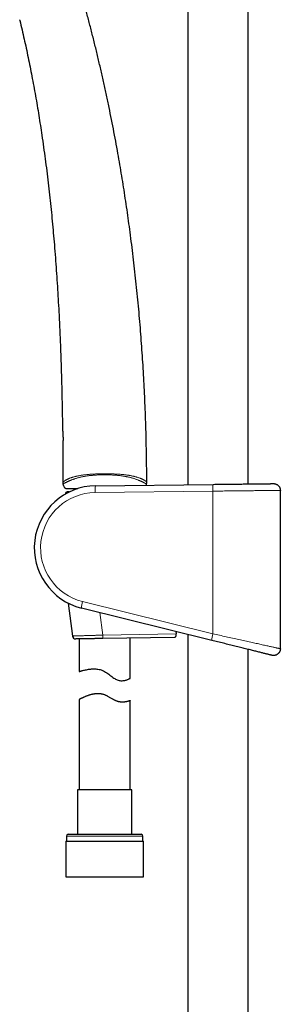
# Model space of a CAD drawing. Header units: millimetres. Extents: x 8 to 976, y 12 to 967.
# Tile 10 of 256: x 86 to 163, y 490 to 780. Entities that reach past the tile are written whole.
import ezdxf

# ---------------------------------------------------------------- set-up
doc = ezdxf.new("R2010")
doc.units = ezdxf.units.MM

msp = doc.modelspace()

# ---------------------------------------------------------------- linework, layer by layer
at = {"color": 7, "linetype": 'Continuous', "lineweight": 30}
for p, q in [((135.75, 935.08), (135.75, 642.89)), ((153.55, 643.11), (153.55, 928.51)), ((108.46, 642.57), (143.24, 642.98)), ((99.52, 640.21), (99.53, 640.12)), ((99.53, 641.78), (99.54, 641.78)), ((100.68, 640.73), (100.02, 640.73)), ((102.05, 641.73), (102.05, 641.33)), ((163.04, 594.48), (163.04, 641.2)), ((100.32, 607.96), (101.59, 598.23)), ((142.78, 596.94), (104.27, 606.48)), ((132.19, 599.57), (132.28, 598.85)), ((135.75, 598.68), (135.75, 335.99)), ((103.65, 597.38), (103.65, 587.78)), ((131.74, 597.84), (110.59, 597.49)), ((118.65, 585.75), (118.65, 597.63)), ((153.55, 335.99), (153.55, 594.28)), ((163.04, 594.48), (163.04, 594.48)), ((103.65, 579.53), (103.65, 552.86)), ((118.65, 552.86), (118.65, 579.17)), ((103.1, 552.86), (103.1, 539.73)), ((119.2, 552.86), (103.1, 552.86)), ((119.2, 539.73), (119.2, 552.86)), ((99.67, 537.73), (99.67, 527.23)), ((99.67, 537.73), (122.62, 537.73)), ((99.85, 539.23), (99.85, 537.73)), ((100.35, 539.73), (121.95, 539.73)), ((122.45, 537.73), (122.45, 539.23)), ((122.62, 527.23), (122.62, 537.73)), ((99.67, 527.23), (122.62, 527.23))]:
    msp.add_line(p, q, dxfattribs=at)
at = {"color": 252, "linetype": 'Continuous', "lineweight": 0}
for p, q in [((99.68, 640.21), (99.52, 640.21)), ((99.65, 641.73), (99.62, 641.74)), ((143.09, 640.98), (108.31, 640.57)), ((143.09, 640.98), (143.09, 598.88)), ((104.58, 608.42), (143.09, 598.88)), ((110.57, 598.49), (109.7, 605.13)), ((110.57, 598.49), (132.28, 598.85)), ((122.45, 539.23), (99.85, 539.23))]:
    msp.add_line(p, q, dxfattribs=at)
at = {"color": 7, "linetype": 'Continuous', "lineweight": 30, "flags": 128}
for points in [[(143.24, 642.98), (143.67, 642.99), (144.11, 642.99), (144.54, 643), (144.98, 643), (145.41, 643.01), (145.84, 643.01), (146.28, 643.02), (146.71, 643.02), (147.14, 643.03), (147.57, 643.04), (147.99, 643.04), (148.42, 643.05), (148.84, 643.05), (149.26, 643.06), (149.67, 643.06), (150.08, 643.07), (150.49, 643.07), (150.9, 643.07), (151.29, 643.08), (151.69, 643.08), (152.08, 643.09), (152.46, 643.09), (152.84, 643.1), (153.21, 643.1), (153.58, 643.11), (153.94, 643.11), (154.3, 643.12), (154.64, 643.12), (154.98, 643.12), (155.32, 643.13), (155.64, 643.13), (155.96, 643.13), (156.27, 643.14), (156.57, 643.14), (156.87, 643.15), (157.15, 643.15), (157.43, 643.15), (157.69, 643.16), (157.95, 643.16), (158.2, 643.16), (158.44, 643.16), (158.67, 643.17), (158.89, 643.17), (159.1, 643.17), (159.29, 643.17), (159.48, 643.18), (159.66, 643.18), (159.83, 643.18), (159.99, 643.18), (160.13, 643.18), (160.27, 643.19), (160.39, 643.19), (160.51, 643.19), (160.61, 643.19), (160.7, 643.19), (160.78, 643.19), (160.85, 643.19), (160.9, 643.19), (160.95, 643.19), (160.98, 643.19), (161.01, 643.19), (161.02, 643.19)], [(110.59, 597.49), (110.35, 597.49), (110.11, 597.49), (109.87, 597.48), (109.63, 597.48), (109.4, 597.47), (109.16, 597.47), (108.93, 597.47), (108.69, 597.46), (108.46, 597.46), (108.23, 597.46), (108.01, 597.45), (107.78, 597.45), (107.56, 597.44), (107.34, 597.44), (107.12, 597.44), (106.91, 597.43), (106.7, 597.43), (106.49, 597.43), (106.29, 597.42), (106.09, 597.42), (105.89, 597.42), (105.7, 597.41), (105.51, 597.41), (105.33, 597.41), (105.15, 597.41), (104.98, 597.4), (104.81, 597.4), (104.65, 597.4), (104.49, 597.4), (104.34, 597.39), (104.2, 597.39), (104.06, 597.39), (103.92, 597.39), (103.79, 597.38), (103.67, 597.38), (103.55, 597.38), (103.44, 597.38), (103.34, 597.38), (103.24, 597.37), (103.15, 597.37), (103.07, 597.37), (102.99, 597.37), (102.92, 597.37), (102.86, 597.37), (102.8, 597.37), (102.75, 597.37), (102.71, 597.37), (102.67, 597.37), (102.64, 597.36), (102.62, 597.36), (102.61, 597.36), (102.6, 597.36), (102.6, 597.36)], [(160.56, 592.54), (160.55, 592.55), (160.53, 592.55), (160.49, 592.56), (160.45, 592.57), (160.39, 592.58), (160.32, 592.6), (160.24, 592.62), (160.15, 592.64), (160.05, 592.67), (159.94, 592.7), (159.81, 592.73), (159.68, 592.76), (159.53, 592.8), (159.37, 592.84), (159.2, 592.88), (159.03, 592.92), (158.84, 592.97), (158.64, 593.02), (158.43, 593.07), (158.21, 593.12), (157.98, 593.18), (157.74, 593.24), (157.49, 593.3), (157.24, 593.37), (156.97, 593.43), (156.69, 593.5), (156.41, 593.57), (156.12, 593.64), (155.81, 593.72), (155.5, 593.79), (155.19, 593.87), (154.86, 593.95), (154.53, 594.04), (154.19, 594.12), (153.84, 594.21), (153.49, 594.29), (153.13, 594.38), (152.76, 594.47), (152.39, 594.57), (152.01, 594.66), (151.62, 594.76), (151.23, 594.85), (150.84, 594.95), (150.44, 595.05), (150.03, 595.15), (149.63, 595.25), (149.22, 595.35), (148.8, 595.45), (148.38, 595.56), (147.96, 595.66), (147.54, 595.77), (147.11, 595.87), (146.68, 595.98), (146.25, 596.08), (145.82, 596.19), (145.39, 596.3), (144.95, 596.41), (144.52, 596.51), (144.08, 596.62), (143.65, 596.73), (143.22, 596.84), (142.78, 596.94)], [(103.65, 587.78), (103.65, 587.78), (103.66, 587.79), (103.7, 587.8), (103.75, 587.81), (103.83, 587.84), (103.93, 587.86), (104.05, 587.9), (104.19, 587.94), (104.35, 587.98), (104.53, 588.03), (104.73, 588.08), (104.96, 588.13), (105.2, 588.19), (105.45, 588.25), (105.73, 588.3), (106.02, 588.36), (106.33, 588.41), (106.66, 588.46), (107.01, 588.49), (107.28, 588.52), (107.57, 588.53), (107.86, 588.54), (108.16, 588.54), (108.48, 588.53), (108.81, 588.5), (109.14, 588.46), (109.48, 588.4), (109.81, 588.32), (110.14, 588.22), (110.47, 588.1), (110.8, 587.96), (111.11, 587.8), (111.42, 587.62), (111.73, 587.42), (112.05, 587.19), (112.35, 586.97), (112.65, 586.73), (112.95, 586.5), (113.25, 586.27), (113.56, 586.04), (113.86, 585.83), (114.11, 585.67), (114.36, 585.52), (114.62, 585.4), (114.87, 585.29), (115.12, 585.2), (115.38, 585.13), (115.63, 585.09), (115.88, 585.06), (116.11, 585.05), (116.34, 585.06), (116.6, 585.08), (116.84, 585.11), (117.07, 585.15), (117.29, 585.2), (117.49, 585.26), (117.67, 585.32), (117.85, 585.39), (118.01, 585.45), (118.16, 585.51), (118.28, 585.57), (118.39, 585.62), (118.48, 585.66), (118.55, 585.7), (118.61, 585.73), (118.64, 585.74), (118.65, 585.75), (118.65, 585.75)]]:
    msp.add_lwpolyline(points, dxfattribs=at)
at = {"color": 252, "linetype": 'Continuous', "lineweight": 0, "flags": 128}
for points in [[(163.04, 641.2), (163.03, 641.2), (163, 641.19), (162.97, 641.19), (162.91, 641.19), (162.85, 641.19), (162.77, 641.19), (162.69, 641.19), (162.58, 641.19), (162.47, 641.19), (162.34, 641.19), (162.2, 641.19), (162.05, 641.18), (161.89, 641.18), (161.71, 641.18), (161.52, 641.18), (161.32, 641.18), (161.11, 641.17), (160.89, 641.17), (160.65, 641.17), (160.41, 641.17), (160.15, 641.16), (159.88, 641.16), (159.61, 641.16), (159.32, 641.16), (159.02, 641.15), (158.71, 641.15), (158.39, 641.15), (158.06, 641.14), (157.72, 641.14), (157.37, 641.14), (157.02, 641.13), (156.65, 641.13), (156.28, 641.12), (155.89, 641.12), (155.51, 641.12), (155.11, 641.11), (154.7, 641.11), (154.29, 641.1), (153.87, 641.1), (153.45, 641.09), (153.02, 641.09), (152.58, 641.08), (152.14, 641.08), (151.69, 641.07), (151.23, 641.07), (150.78, 641.07), (150.31, 641.06), (149.85, 641.06), (149.38, 641.05), (148.91, 641.05), (148.43, 641.04), (147.95, 641.04), (147.47, 641.03), (146.99, 641.03), (146.5, 641.02), (146.02, 641.01), (145.53, 641.01), (145.04, 641), (144.56, 641), (144.07, 640.99), (143.58, 640.99), (143.09, 640.98)], [(101.59, 598.23), (101.59, 598.23), (101.6, 598.23), (101.61, 598.24), (101.63, 598.24), (101.66, 598.24), (101.7, 598.24), (101.74, 598.24), (101.79, 598.24), (101.85, 598.24), (101.91, 598.24), (101.98, 598.25), (102.06, 598.25), (102.15, 598.25), (102.24, 598.25), (102.34, 598.26), (102.44, 598.26), (102.55, 598.26), (102.67, 598.27), (102.79, 598.27), (102.92, 598.27), (103.06, 598.28), (103.2, 598.28), (103.35, 598.29), (103.51, 598.29), (103.66, 598.29), (103.83, 598.3), (104, 598.3), (104.18, 598.31), (104.36, 598.31), (104.54, 598.32), (104.73, 598.33), (104.93, 598.33), (105.13, 598.34), (105.33, 598.34), (105.54, 598.35), (105.76, 598.35), (105.97, 598.36), (106.19, 598.37), (106.42, 598.37), (106.64, 598.38), (106.87, 598.39), (107.11, 598.39), (107.34, 598.4), (107.58, 598.41), (107.82, 598.41), (108.06, 598.42), (108.31, 598.43), (108.56, 598.44), (108.8, 598.44), (109.05, 598.45), (109.31, 598.46), (109.56, 598.46), (109.81, 598.47), (110.06, 598.48), (110.32, 598.49), (110.57, 598.49)], [(110.57, 598.49), (110.57, 598.41), (110.58, 598.32), (110.58, 598.24), (110.58, 598.15), (110.58, 598.07), (110.58, 597.99), (110.58, 597.92), (110.58, 597.85), (110.58, 597.79), (110.58, 597.73), (110.59, 597.68), (110.59, 597.63), (110.59, 597.59), (110.59, 597.55), (110.59, 597.53), (110.59, 597.51), (110.59, 597.5), (110.59, 597.49)], [(143.09, 598.88), (143.58, 598.78), (144.07, 598.67), (144.56, 598.56), (145.04, 598.45), (145.53, 598.35), (146.02, 598.24), (146.5, 598.13), (146.99, 598.03), (147.47, 597.92), (147.95, 597.81), (148.43, 597.71), (148.91, 597.6), (149.38, 597.5), (149.85, 597.39), (150.31, 597.29), (150.78, 597.19), (151.23, 597.09), (151.69, 596.99), (152.14, 596.89), (152.58, 596.79), (153.02, 596.7), (153.45, 596.6), (153.87, 596.51), (154.29, 596.41), (154.7, 596.32), (155.11, 596.23), (155.51, 596.15), (155.89, 596.06), (156.28, 595.98), (156.65, 595.89), (157.02, 595.81), (157.37, 595.73), (157.72, 595.66), (158.06, 595.58), (158.39, 595.51), (158.71, 595.44), (159.02, 595.37), (159.32, 595.31), (159.61, 595.24), (159.88, 595.18), (160.15, 595.12), (160.41, 595.06), (160.65, 595.01), (160.89, 594.96), (161.11, 594.91), (161.32, 594.86), (161.52, 594.82), (161.71, 594.78), (161.89, 594.74), (162.05, 594.7), (162.2, 594.67), (162.34, 594.64), (162.47, 594.61), (162.58, 594.58), (162.69, 594.56), (162.77, 594.54), (162.85, 594.53), (162.91, 594.51), (162.97, 594.5), (163, 594.49), (163.03, 594.49), (163.04, 594.48)]]:
    msp.add_lwpolyline(points, dxfattribs=at)
at = {"color": 7, "linetype": 'Continuous', "lineweight": 30}
for centre, radius, start, end in [((108.67, 624.26), 18.32, 90.6813, 256.095), ((100.18, 643.56), 1.4, 180.0653, 198.2736), ((122.18, 643.62), 1.4, 337.5445, 0.1808), ((100.02, 640.23), 0.5, 90, 182.4813), ((102.58, 598.36), 1, 187.4522, 270.9323), ((100.35, 539.23), 0.5, 90, 180), ((121.95, 539.23), 0.5, 0, 90)]:
    msp.add_arc(centre, radius, start, end, dxfattribs=at)
at = {"color": 252, "linetype": 'Continuous', "lineweight": 0}
for centre, radius, start, end in [((114.34, 641.14), 6.05, 166.3083, 185.378), ((149.12, 641.55), 6.05, 166.3087, 185.3776), ((108.51, 624.26), 16.32, 90.6813, 256.095), ((110.34, 606.5), 6.07, 161.561, 180.2079), ((148.85, 596.97), 6.07, 161.5618, 180.2073)]:
    msp.add_arc(centre, radius, start, end, dxfattribs=at)
at = {"color": 7, "linetype": 'Continuous', "lineweight": 30}
for points, knots in [([(123.58, 643.63), (123.57, 644.63), (123.56, 646.93), (123.52, 650.53), (123.45, 654.43), (123.36, 658.33), (123.23, 662.23), (123.09, 666.06), (122.92, 669.81), (122.74, 673.5), (122.53, 677.18), (122.29, 680.86), (122.04, 684.54), (121.76, 688.22), (121.45, 691.9), (121.12, 695.58), (120.77, 699.26), (120.39, 702.91), (119.99, 706.54), (119.58, 710.15), (119.13, 713.75), (118.68, 717.27), (118.21, 720.68), (117.74, 724.01), (117.24, 727.34), (116.73, 730.66), (116.19, 733.97), (115.63, 737.29), (115.03, 740.71), (114.39, 744.23), (113.71, 747.86), (112.99, 751.48), (112.25, 755.1), (111.49, 758.71), (110.69, 762.32), (109.87, 765.91), (109.03, 769.5), (108.15, 773.09), (107.26, 776.64), (106.35, 780.16), (105.41, 783.66), (104.65, 786.42), (104.19, 788.02), (104.07, 788.46)], [0, 0, 0, 0, 0.02053, 0.047102, 0.073695, 0.100306, 0.126934, 0.153579, 0.178714, 0.203861, 0.22902, 0.254188, 0.279366, 0.304552, 0.329745, 0.354944, 0.380148, 0.405357, 0.43012, 0.454885, 0.479652, 0.50442, 0.527346, 0.550272, 0.573198, 0.596122, 0.619044, 0.641964, 0.664881, 0.690086, 0.715287, 0.740482, 0.765672, 0.790855, 0.816032, 0.841202, 0.866364, 0.891518, 0.916664, 0.941353, 0.966033, 0.990704, 1, 1, 1, 1]), ([(86.02, 780.07), (86.04, 779.99), (86.28, 779), (86.73, 777.1), (87.35, 774.37), (87.95, 771.63), (88.53, 768.89), (89.09, 766.14), (89.64, 763.35), (90.17, 760.5), (90.7, 757.61), (91.2, 754.71), (91.68, 751.8), (92.14, 748.9), (92.61, 745.79), (93.09, 742.48), (93.57, 738.97), (94.02, 735.46), (94.45, 731.94), (94.85, 728.44), (95.22, 724.96), (95.57, 721.49), (95.89, 718.02), (96.21, 714.45), (96.5, 710.79), (96.79, 707.04), (97.05, 703.28), (97.28, 699.52), (97.5, 695.75), (97.71, 691.77), (97.91, 687.56), (98.09, 683.12), (98.24, 678.69), (98.38, 674.22), (98.49, 669.73), (98.58, 665.22), (98.64, 661.75), (98.67, 659.79), (98.67, 659.33)], [0, 0, 0, 0, 0.002073, 0.025081, 0.048098, 0.071123, 0.094157, 0.117202, 0.140256, 0.16442, 0.188595, 0.212781, 0.23698, 0.26119, 0.285411, 0.314492, 0.343589, 0.372701, 0.401827, 0.430968, 0.4596, 0.488244, 0.516897, 0.54556, 0.57652, 0.607487, 0.638459, 0.669434, 0.700409, 0.731382, 0.76788, 0.804367, 0.84084, 0.877293, 0.914465, 0.951607, 0.988712, 1, 1, 1, 1]), ([(98.67, 659.33), (98.67, 659.33), (98.67, 659.32), (98.67, 659.32), (98.67, 659.32), (98.67, 659.32), (98.68, 659.31), (98.68, 659.31), (98.68, 659.31), (98.68, 659.3), (98.68, 659.29), (98.68, 659.26), (98.68, 659.24), (98.69, 659.2), (98.69, 659.16), (98.69, 659.13), (98.7, 659.11), (98.7, 659.11)], [0, 0, 0, 0, 0.002007, 0.007651, 0.012522, 0.019498, 0.033349, 0.057145, 0.107178, 0.230587, 0.363382, 0.490087, 0.615583, 0.740409, 0.864656, 0.988338, 1, 1, 1, 1]), ([(98.68, 659.31), (98.68, 659.31), (98.68, 659.31), (98.68, 659.31), (98.68, 659.3), (98.68, 659.28), (98.68, 659.26), (98.68, 659.23), (98.69, 659.2), (98.69, 659.16), (98.69, 659.11), (98.7, 659.06), (98.71, 659), (98.71, 658.94), (98.72, 658.87), (98.72, 658.8), (98.73, 658.72), (98.74, 658.63), (98.75, 658.54), (98.75, 658.45), (98.76, 658.35), (98.77, 658.25), (98.78, 658.14), (98.78, 658.03), (98.79, 657.92), (98.8, 657.81), (98.8, 657.69), (98.81, 657.57), (98.81, 657.45), (98.82, 657.33), (98.82, 657.2), (98.82, 657.08), (98.83, 656.95), (98.83, 656.82), (98.83, 656.69), (98.83, 656.56), (98.83, 656.43), (98.83, 656.31), (98.83, 656.18), (98.83, 656.05), (98.83, 655.93), (98.82, 655.81), (98.82, 655.69), (98.82, 655.58), (98.81, 655.47), (98.81, 655.36), (98.8, 655.25), (98.8, 655.15), (98.79, 655.05), (98.79, 654.95), (98.78, 654.86), (98.78, 654.78), (98.77, 654.69), (98.77, 654.62), (98.76, 654.55), (98.76, 654.48), (98.75, 654.42), (98.75, 654.37), (98.74, 654.32), (98.74, 654.29), (98.74, 654.26), (98.74, 654.23), (98.74, 654.2), (98.73, 654.18), (98.73, 654.16), (98.73, 654.15), (98.73, 654.15), (98.73, 654.15), (98.73, 654.15)], [0, 0, 0, 0, 0.002545, 0.011049, 0.024136, 0.039531, 0.055496, 0.071577, 0.087662, 0.103719, 0.119733, 0.135698, 0.151567, 0.167751, 0.183839, 0.199909, 0.215974, 0.232043, 0.248124, 0.264226, 0.280332, 0.296317, 0.312331, 0.32839, 0.344467, 0.360529, 0.376548, 0.392498, 0.408348, 0.423893, 0.43954, 0.455325, 0.471233, 0.487243, 0.503333, 0.519478, 0.53565, 0.551818, 0.567948, 0.584017, 0.599998, 0.615872, 0.631621, 0.647236, 0.662837, 0.678782, 0.694806, 0.710887, 0.727, 0.74312, 0.759217, 0.775268, 0.791284, 0.807364, 0.82344, 0.839523, 0.855623, 0.871752, 0.887929, 0.89869, 0.907157, 0.923202, 0.939215, 0.955216, 0.971209, 0.987183, 0.995087, 1, 1, 1, 1]), ([(98.75, 654.35), (98.75, 654.34), (98.74, 654.31), (98.74, 654.27), (98.74, 654.24), (98.74, 654.21), (98.73, 654.18), (98.73, 654.16), (98.73, 654.15), (98.73, 654.15), (98.73, 654.15), (98.73, 654.15), (98.73, 654.14), (98.73, 654.14), (98.73, 654.14), (98.73, 654.13), (98.73, 654.13)], [0, 0, 0, 0, 0.083926, 0.207814, 0.332118, 0.456676, 0.581344, 0.706067, 0.83109, 0.958404, 0.974315, 0.983607, 0.987519, 0.990681, 0.997694, 1, 1, 1, 1]), ([(98.73, 654.13), (98.74, 653.32), (98.76, 651), (98.77, 647.48), (98.78, 644.77), (98.78, 643.55)], [0, 0, 0, 0, 0.230925, 0.656086, 1, 1, 1, 1]), ([(99.62, 641.74), (99.61, 641.74), (99.59, 641.75), (99.54, 641.77), (99.48, 641.82), (99.42, 641.88), (99.35, 641.96), (99.29, 642.06), (99.23, 642.16), (99.15, 642.32), (99.06, 642.53), (98.95, 642.81), (98.89, 643.01), (98.85, 643.12)], [0, 0, 0, 0, 0.015462, 0.049636, 0.098813, 0.149239, 0.220271, 0.291406, 0.36426, 0.437126, 0.612114, 0.787616, 1, 1, 1, 1]), ([(123.47, 643.09), (123.45, 643.03), (123.4, 642.91), (123.36, 642.8), (123.34, 642.75)], [0, 0, 0, 0, 0.528516, 1, 1, 1, 1]), ([(161.02, 643.19), (161.04, 643.19), (161.13, 643.19), (161.29, 643.18), (161.47, 643.15), (161.64, 643.11), (161.8, 643.05), (161.95, 642.98), (162.1, 642.89), (162.24, 642.8), (162.37, 642.69), (162.49, 642.58), (162.6, 642.45), (162.7, 642.31), (162.79, 642.17), (162.87, 642.02), (162.93, 641.86), (162.98, 641.7), (163.01, 641.53), (163.04, 641.37), (163.04, 641.25), (163.04, 641.2)], [0, 0, 0, 0, 0.025932, 0.086366, 0.147359, 0.199887, 0.252416, 0.306469, 0.360523, 0.413049, 0.465577, 0.51963, 0.573683, 0.626209, 0.678736, 0.732789, 0.786841, 0.839368, 0.891894, 0.945947, 1, 1, 1, 1]), ([(99.65, 641.73), (99.66, 641.73), (99.68, 641.73), (99.85, 641.73), (100.13, 641.73), (100.51, 641.73), (100.99, 641.73), (101.57, 641.73), (102.25, 641.73), (102.8, 641.73), (103.14, 641.73), (103.2, 641.73)], [0, 0, 0, 0, 0.122474, 0.243745, 0.365007, 0.48745, 0.609864, 0.731105, 0.852367, 0.974842, 1, 1, 1, 1]), ([(131.74, 597.84), (131.77, 597.84), (131.83, 597.85), (131.92, 597.88), (132, 597.93), (132.07, 598), (132.13, 598.08), (132.19, 598.18), (132.24, 598.3), (132.27, 598.42), (132.28, 598.53), (132.29, 598.63), (132.29, 598.74), (132.28, 598.81), (132.28, 598.85)], [0, 0, 0, 0, 0.1003397, 0.2010664, 0.3013491, 0.3902384, 0.4794581, 0.5682143, 0.6587546, 0.749228, 0.8098708, 0.8707422, 0.9313607, 1, 1, 1, 1]), ([(163.04, 594.48), (163.04, 594.43), (163.04, 594.32), (163.01, 594.15), (162.98, 593.99), (162.93, 593.82), (162.87, 593.67), (162.79, 593.52), (162.7, 593.37), (162.6, 593.23), (162.49, 593.11), (162.37, 592.99), (162.24, 592.88), (162.1, 592.79), (161.96, 592.7), (161.8, 592.63), (161.64, 592.58), (161.48, 592.53), (161.32, 592.5), (161.15, 592.48), (160.98, 592.48), (160.81, 592.5), (160.67, 592.52), (160.59, 592.54), (160.56, 592.54)], [0, 0, 0, 0, 0.0458418, 0.0916835, 0.1388565, 0.1860304, 0.2318715, 0.2777132, 0.3248865, 0.3720595, 0.417902, 0.4637431, 0.5109166, 0.5580904, 0.6039325, 0.6497747, 0.6969489, 0.744123, 0.7899662, 0.8358084, 0.8829833, 0.9301587, 0.9777018, 1, 1, 1, 1]), ([(118.65, 579.17), (118.65, 579.17), (118.64, 579.16), (118.61, 579.15), (118.55, 579.13), (118.47, 579.1), (118.37, 579.07), (118.25, 579.03), (118.1, 578.99), (117.94, 578.94), (117.76, 578.9), (117.55, 578.85), (117.33, 578.81), (117.1, 578.77), (116.88, 578.75), (116.67, 578.73), (116.44, 578.73), (116.21, 578.73), (115.96, 578.74), (115.72, 578.77), (115.49, 578.8), (115.27, 578.85), (115.04, 578.91), (114.81, 578.98), (114.58, 579.07), (114.34, 579.17), (114.08, 579.29), (113.83, 579.43), (113.57, 579.57), (113.28, 579.73), (112.96, 579.92), (112.6, 580.13), (112.28, 580.32), (111.99, 580.48), (111.73, 580.61), (111.47, 580.73), (111.2, 580.84), (110.93, 580.94), (110.65, 581.02), (110.37, 581.09), (110.09, 581.14), (109.81, 581.18), (109.52, 581.21), (109.23, 581.22), (108.93, 581.22), (108.63, 581.2), (108.32, 581.17), (108.01, 581.13), (107.71, 581.08), (107.41, 581.01), (107.1, 580.94), (106.77, 580.85), (106.44, 580.74), (106.12, 580.63), (105.81, 580.52), (105.51, 580.4), (105.24, 580.29), (104.99, 580.18), (104.75, 580.07), (104.56, 579.98), (104.39, 579.9), (104.26, 579.83), (104.13, 579.77), (104.01, 579.71), (103.9, 579.66), (103.81, 579.61), (103.73, 579.57), (103.68, 579.54), (103.65, 579.53), (103.65, 579.53), (103.65, 579.53)], [0, 0, 0, 0, 0.016794, 0.033603, 0.050398, 0.067707, 0.085032, 0.102343, 0.119128, 0.135925, 0.15271, 0.169954, 0.18721, 0.204451, 0.217625, 0.230806, 0.243978, 0.257475, 0.270982, 0.284476, 0.295657, 0.306848, 0.318028, 0.329562, 0.341107, 0.352644, 0.365367, 0.378104, 0.390847, 0.403578, 0.420947, 0.438326, 0.455695, 0.467483, 0.479274, 0.491059, 0.503107, 0.515166, 0.527211, 0.539038, 0.550878, 0.562706, 0.574962, 0.58723, 0.599488, 0.613236, 0.626997, 0.640748, 0.654884, 0.66903, 0.683168, 0.701037, 0.718921, 0.736792, 0.755174, 0.773571, 0.791953, 0.809947, 0.827954, 0.845946, 0.859863, 0.873794, 0.887725, 0.901641, 0.918827, 0.936029, 0.953214, 0.971018, 0.988841, 1, 1, 1, 1])]:
    msp.add_open_spline(points, degree=3, knots=knots, dxfattribs=at)
at = {"color": 252, "linetype": 'Continuous', "lineweight": 0}
for points, knots in [([(98.67, 659.33), (98.67, 659.33), (98.67, 659.33), (98.68, 659.31), (98.68, 659.28), (98.68, 659.23), (98.69, 659.16), (98.7, 659.07), (98.71, 658.97), (98.72, 658.85), (98.73, 658.71), (98.75, 658.56), (98.76, 658.4), (98.77, 658.23), (98.78, 658.05), (98.79, 657.85), (98.81, 657.65), (98.81, 657.44), (98.82, 657.23), (98.83, 657.01), (98.83, 656.79), (98.83, 656.57), (98.83, 656.35), (98.83, 656.14), (98.83, 655.93), (98.82, 655.72), (98.82, 655.53), (98.81, 655.34), (98.8, 655.16), (98.79, 654.99), (98.78, 654.83), (98.77, 654.69), (98.76, 654.56), (98.75, 654.45), (98.75, 654.35), (98.74, 654.28), (98.74, 654.23), (98.74, 654.19), (98.73, 654.16), (98.73, 654.15), (98.73, 654.15)], [0, 0, 0, 0, 0.010861, 0.039007, 0.066366, 0.093726, 0.121867, 0.150009, 0.177363, 0.204718, 0.232852, 0.260987, 0.288401, 0.315815, 0.344026, 0.372237, 0.399621, 0.427005, 0.455203, 0.483402, 0.510638, 0.537874, 0.565922, 0.593969, 0.621157, 0.648346, 0.676329, 0.704313, 0.731658, 0.759003, 0.787138, 0.815273, 0.842778, 0.870283, 0.898582, 0.926881, 0.94505, 0.963218, 0.981609, 1, 1, 1, 1]), ([(98.73, 654.15), (98.73, 654.14), (98.73, 654.13), (98.73, 654.13), (98.73, 654.13)], [0, 0, 0, 0, 0.530787, 1, 1, 1, 1]), ([(98.78, 643.55), (98.78, 643.56), (98.79, 643.56), (98.81, 643.58), (98.85, 643.61), (98.9, 643.66), (98.96, 643.72), (99.03, 643.78), (99.12, 643.86), (99.22, 643.93), (99.34, 644.02), (99.48, 644.12), (99.64, 644.22), (99.83, 644.33), (100.02, 644.43), (100.22, 644.53), (100.43, 644.62), (100.65, 644.72), (100.89, 644.81), (101.13, 644.9), (101.37, 644.98), (101.62, 645.06), (101.87, 645.14), (102.14, 645.21), (102.42, 645.29), (102.72, 645.36), (103.03, 645.43), (103.38, 645.5), (103.77, 645.58), (104.2, 645.65), (104.65, 645.72), (105.11, 645.78), (105.59, 645.84), (106.07, 645.89), (106.53, 645.93), (106.99, 645.97), (107.45, 646), (107.92, 646.02), (108.43, 646.05), (108.99, 646.07), (109.59, 646.09), (110.2, 646.1), (110.82, 646.11), (111.46, 646.11), (112.1, 646.1), (112.75, 646.08), (113.36, 646.06), (113.92, 646.04), (114.45, 646.02), (114.97, 646), (115.48, 645.96), (116, 645.92), (116.51, 645.88), (117.01, 645.82), (117.47, 645.76), (117.88, 645.7), (118.24, 645.65), (118.6, 645.59), (118.96, 645.52), (119.34, 645.44), (119.72, 645.36), (120.08, 645.27), (120.42, 645.18), (120.75, 645.08), (121.06, 644.98), (121.35, 644.88), (121.63, 644.78), (121.88, 644.68), (122.11, 644.58), (122.33, 644.48), (122.53, 644.37), (122.72, 644.27), (122.88, 644.17), (123.03, 644.07), (123.16, 643.97), (123.28, 643.88), (123.38, 643.8), (123.45, 643.74), (123.51, 643.69), (123.55, 643.65), (123.58, 643.63), (123.58, 643.63), (123.58, 643.63)], [0, 0, 0, 0, 0.015309, 0.030626, 0.045941, 0.061247, 0.073756, 0.086276, 0.098798, 0.111316, 0.123824, 0.136993, 0.150173, 0.163351, 0.176517, 0.187415, 0.198328, 0.209245, 0.220154, 0.231049, 0.240183, 0.249326, 0.258468, 0.267603, 0.277007, 0.28642, 0.295833, 0.305237, 0.317177, 0.329126, 0.341067, 0.353292, 0.365525, 0.377752, 0.388967, 0.400193, 0.411424, 0.422655, 0.433874, 0.448245, 0.462622, 0.477002, 0.491374, 0.506736, 0.522106, 0.537475, 0.552835, 0.565388, 0.577954, 0.590521, 0.60308, 0.615627, 0.628388, 0.641155, 0.653914, 0.663713, 0.673522, 0.683328, 0.693126, 0.704708, 0.716315, 0.72793, 0.739536, 0.751118, 0.763083, 0.775058, 0.787026, 0.79927, 0.811521, 0.823766, 0.836927, 0.8501, 0.863276, 0.876441, 0.891703, 0.906977, 0.922253, 0.937517, 0.953132, 0.968756, 0.984382, 1, 1, 1, 1]), ([(123.47, 643.09), (123.47, 643.09), (123.47, 643.09), (123.47, 643.09), (123.44, 643.1), (123.4, 643.13), (123.34, 643.16), (123.26, 643.2), (123.18, 643.24), (123.08, 643.3), (122.97, 643.36), (122.83, 643.43), (122.68, 643.51), (122.51, 643.6), (122.31, 643.69), (122.11, 643.8), (121.88, 643.9), (121.65, 644), (121.4, 644.11), (121.13, 644.22), (120.84, 644.33), (120.53, 644.44), (120.21, 644.55), (119.88, 644.66), (119.53, 644.77), (119.17, 644.87), (118.81, 644.97), (118.47, 645.06), (118.13, 645.13), (117.79, 645.21), (117.44, 645.28), (117.08, 645.34), (116.7, 645.41), (116.33, 645.46), (115.91, 645.52), (115.45, 645.58), (114.96, 645.63), (114.45, 645.67), (113.95, 645.71), (113.39, 645.74), (112.79, 645.77), (112.13, 645.8), (111.47, 645.81), (110.83, 645.81), (110.22, 645.8), (109.64, 645.78), (109.05, 645.75), (108.51, 645.72), (108, 645.68), (107.53, 645.64), (107.06, 645.6), (106.59, 645.55), (106.13, 645.49), (105.67, 645.42), (105.21, 645.34), (104.76, 645.26), (104.33, 645.17), (103.9, 645.07), (103.49, 644.97), (103.1, 644.86), (102.72, 644.75), (102.38, 644.65), (102.09, 644.55), (101.83, 644.46), (101.59, 644.37), (101.35, 644.28), (101.11, 644.19), (100.88, 644.09), (100.66, 644), (100.45, 643.91), (100.24, 643.82), (100.04, 643.72), (99.83, 643.62), (99.65, 643.52), (99.5, 643.44), (99.36, 643.37), (99.25, 643.32), (99.15, 643.27), (99.07, 643.22), (98.99, 643.18), (98.93, 643.15), (98.88, 643.13), (98.86, 643.12), (98.85, 643.12), (98.85, 643.12), (98.85, 643.12)], [0, 0, 0, 0, 0.000001, 0.015604, 0.031215, 0.046823, 0.062422, 0.075168, 0.087925, 0.100684, 0.113438, 0.126181, 0.139452, 0.152735, 0.166016, 0.179285, 0.191268, 0.203279, 0.215301, 0.227318, 0.239318, 0.251294, 0.262661, 0.274051, 0.285447, 0.296836, 0.308203, 0.317616, 0.327036, 0.336458, 0.345871, 0.355528, 0.365193, 0.374857, 0.384515, 0.396724, 0.408945, 0.421175, 0.433403, 0.445618, 0.461341, 0.477075, 0.49281, 0.508535, 0.52253, 0.536532, 0.550534, 0.564527, 0.575987, 0.58746, 0.598934, 0.610401, 0.621857, 0.633733, 0.645639, 0.657558, 0.669471, 0.681367, 0.693236, 0.705237, 0.717247, 0.729249, 0.738488, 0.747735, 0.756982, 0.766222, 0.776754, 0.787298, 0.797848, 0.808395, 0.81893, 0.832593, 0.846271, 0.85995, 0.873616, 0.886093, 0.898579, 0.911071, 0.92356, 0.936039, 0.952022, 0.968015, 0.984011, 0.999999, 1, 1, 1, 1])]:
    msp.add_open_spline(points, degree=3, knots=knots, dxfattribs=at)

doc.saveas('drawing.dxf')
